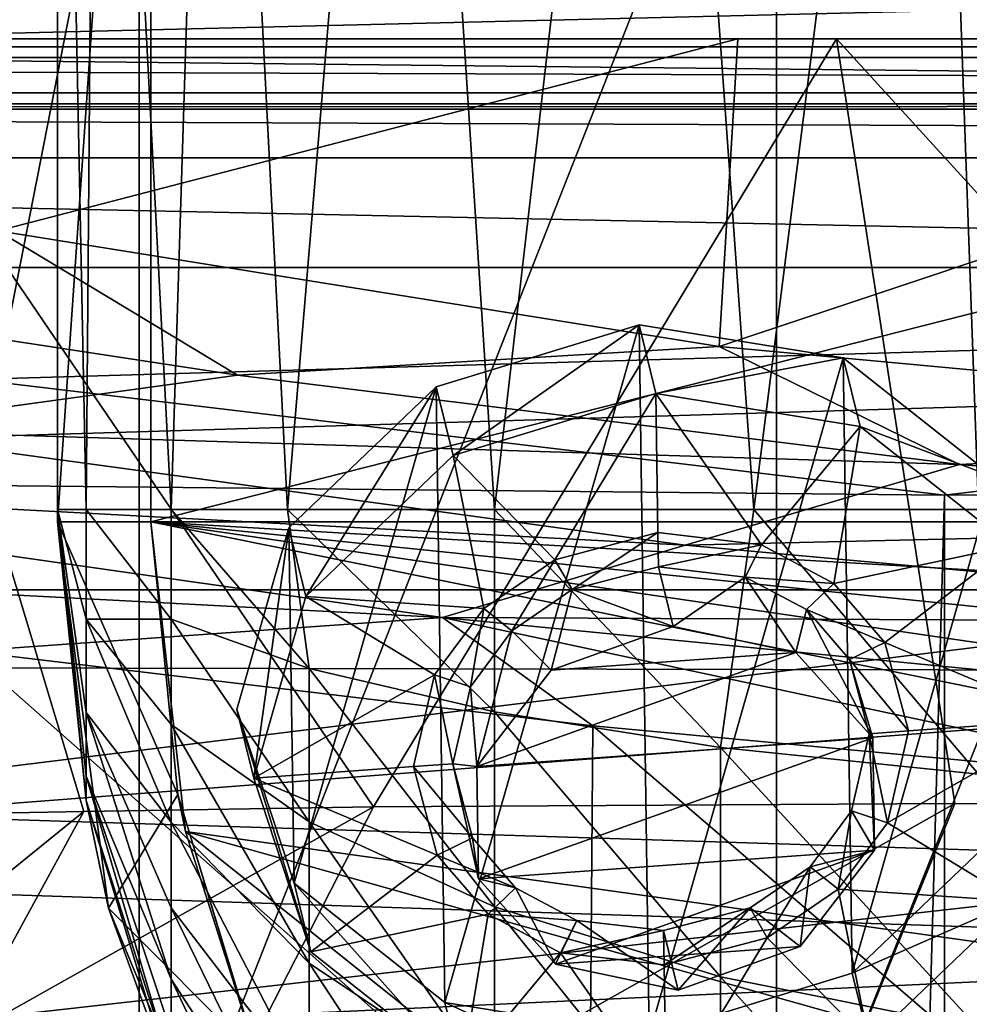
# Model space of a CAD drawing. Header units: metres. Extents: x -1004 to 0, y -708 to 0.
# Tile 81 of 123: x -552 to -501, y -103 to -50. Entities that reach past the tile are written whole.
import ezdxf

# ---------------------------------------------------------------- set-up
doc = ezdxf.new("R2010")
doc.units = ezdxf.units.M

msp = doc.modelspace()

# ---------------------------------------------------------------- linework, layer by layer
at = {"layer": 'top'}
for points in [[(-545.201599, -30.85894, 1929.701294), (-511.027527, -30.280046, 1934.475342), (-545.208801, -117.028526, 1979.450073)], [(-545.208801, -117.028526, 1979.450073), (-511.027527, -30.280046, 1934.475342), (-511.031982, -115.911087, 1983.91394)], [(-511.027527, -30.280046, 1934.475342), (-476.663605, -30.13868, 1937.437134), (-511.031982, -115.911087, 1983.91394)], [(-511.031982, -115.911087, 1983.91394), (-476.663605, -30.13868, 1937.437134), (-476.665222, -115.545601, 1986.746826)], [(-562.167419, -31.322283, 1926.885376), (-545.201599, -30.85894, 1929.701294), (-562.205627, -117.457336, 1976.609497)], [(-562.205627, -117.457336, 1976.609497), (-545.201599, -30.85894, 1929.701294), (-545.208801, -117.028526, 1979.450073)], [(-595.075806, -52.034935, 663.380066), (-303.672577, -44.981171, 663.564758), (-531.481934, -36.547382, 663.785583)], [(-595.075806, -52.034935, 663.380066), (-531.481934, -36.547382, 663.785583), (-563.380371, -44.920795, 664.056458)], [(-943.0271, -41.297203, 2063.059814), (-943.0271, -51.297203, 2063.059814), (-61.027081, -41.297325, 2063.059814)], [(-943.0271, -41.297203, 163.059692), (-61.027081, -41.297325, 163.059692), (-943.0271, -51.297203, 163.059692)], [(-61.027081, -41.297325, 2063.059814), (-943.0271, -51.297203, 2063.059814), (-61.026958, -51.297203, 2063.059814)], [(-61.027081, -41.297325, 163.059692), (-61.026958, -51.297203, 163.059692), (-943.0271, -51.297203, 163.059692)], [(-269.478577, -55.455761, 663.290466), (-303.672577, -44.981171, 663.564758), (-595.075806, -52.034935, 663.380066)], [(-61.026958, -51.297203, 163.059692), (-726.290894, -51.297203, 197.247162), (-943.0271, -51.297203, 163.059692)], [(-769.87146, -51.297203, 2037.609009), (-507.81012, -51.297203, 2032.241211), (-943.0271, -51.297203, 2063.059814)], [(-507.81012, -51.297203, 2032.241211), (-454.791016, -51.297203, 2034.755859), (-943.0271, -51.297203, 2063.059814)], [(-943.0271, -51.297203, 2063.059814), (-454.791016, -51.297203, 2034.755859), (-61.026958, -51.297203, 2063.059814)], [(-560.64801, -51.297203, 2027.190918), (-507.81012, -51.297203, 2032.241211), (-769.87146, -51.297203, 2037.609009)], [(-685.753662, -51.297203, 203.297897), (-726.290894, -51.297203, 197.247162), (-61.026958, -51.297203, 163.059692)], [(-645.897888, -51.297203, 212.02446), (-685.753662, -51.297203, 203.297897), (-61.026958, -51.297203, 163.059692)], [(-606.984619, -51.297203, 223.321609), (-645.897888, -51.297203, 212.02446), (-61.026958, -51.297203, 163.059692)], [(-61.026958, -51.297203, 163.059692), (-560.671692, -51.297203, 236.582306), (-606.984619, -51.297203, 223.321609)], [(-560.671692, -51.297203, 236.582306), (-513.096741, -51.297203, 246.445267), (-552.774841, -61.588779, 242.323547)], [(-513.096741, -51.297203, 246.445267), (-560.671692, -51.297203, 236.582306), (-61.026958, -51.297203, 163.059692)], [(-560.64801, -51.297203, 2027.190918), (-555.942871, -92.879539, 2020.363281), (-548.179688, -92.723824, 2021.265503)], [(-548.179688, -92.723824, 2021.265503), (-532.632446, -92.484711, 2022.891968), (-560.64801, -51.297203, 2027.190918)], [(-532.632446, -92.484711, 2022.891968), (-507.81012, -51.297203, 2032.241211), (-560.64801, -51.297203, 2027.190918)], [(-552.774841, -61.588779, 242.323547), (-513.096741, -51.297203, 246.445267), (-514.102356, -67.787659, 252.362473)], [(-532.632446, -92.484711, 2022.891968), (-501.469574, -92.297127, 2025.43103), (-507.81012, -51.297203, 2032.241211)], [(-513.096741, -51.297203, 246.445267), (-464.643982, -51.297203, 252.752304), (-514.102356, -67.787659, 252.362473)], [(-514.102356, -67.787659, 252.362473), (-464.643982, -51.297203, 252.752304), (-465.376953, -72.324074, 260.370239)], [(-464.643982, -51.297203, 252.752304), (-513.096741, -51.297203, 246.445267), (-61.026958, -51.297203, 163.059692)], [(-501.469574, -92.297127, 2025.43103), (-470.243683, -92.499443, 2027.015503), (-507.81012, -51.297203, 2032.241211)], [(-507.81012, -51.297203, 2032.241211), (-470.243683, -92.499443, 2027.015503), (-454.791016, -51.297203, 2034.755859)], [(-595.102356, -95.601303, 662.239807), (-269.478577, -55.455761, 663.290466), (-595.075806, -52.034935, 663.380066)], [(-235.830612, -67.975395, 662.96106), (-269.478577, -55.455761, 663.290466), (-595.102356, -95.601303, 662.239807)], [(-581.824768, -62.947922, 337.553131), (-552.774841, -61.588779, 242.323547), (-539.927673, -69.327805, 327.995972)], [(-539.927673, -69.327805, 327.995972), (-552.774841, -61.588779, 242.323547), (-514.102356, -67.787659, 252.362473)], [(-561.245667, -72.258545, 427.685455), (-581.824768, -62.947922, 337.553131), (-539.927673, -69.327805, 327.995972)], [(-561.725708, -104.741089, 662.000549), (-235.830612, -67.975395, 662.96106), (-595.102356, -95.601303, 662.239807)], [(-192.610825, -87.446632, 662.452759), (-235.830612, -67.975395, 662.96106), (-561.725708, -104.741089, 662.000549)], [(-539.927673, -69.327805, 327.995972), (-514.102356, -67.787659, 252.362473), (-501.212494, -74.132027, 330.291626)], [(-514.102356, -67.787659, 252.362473), (-465.376953, -72.324074, 260.370239), (-501.212494, -74.132027, 330.291626)], [(-539.927673, -69.327805, 327.995972), (-501.212494, -74.132027, 330.291626), (-561.245667, -72.258545, 427.685455)], [(-515.926331, -78.445, 429.213135), (-580.162659, -75.021164, 527.793945), (-561.245667, -72.258545, 427.685455)], [(-501.212494, -74.132027, 330.291626), (-515.926331, -78.445, 429.213135), (-561.245667, -72.258545, 427.685455)], [(-501.212494, -74.132027, 330.291626), (-465.376953, -72.324074, 260.370239), (-462.326111, -77.196289, 332.628021)], [(-515.926331, -78.445, 429.213135), (-501.212494, -74.132027, 330.291626), (-462.326111, -77.196289, 332.628021)], [(-528.940674, -82.334114, 528.560242), (-587.777405, -79.233582, 627.842957), (-580.162659, -75.021164, 527.793945)], [(-528.940674, -82.334114, 528.560242), (-580.162659, -75.021164, 527.793945), (-515.926331, -78.445, 429.213135)], [(-470.379761, -82.596298, 430.770264), (-515.926331, -78.445, 429.213135), (-462.326111, -77.196289, 332.628021)], [(-470.379761, -82.596298, 430.770264), (-528.940674, -82.334114, 528.560242), (-515.926331, -78.445, 429.213135)], [(-528.940674, -82.334114, 528.560242), (-554.413086, -84.128242, 627.97113), (-587.777405, -79.233582, 627.842957)], [(-520.877441, -88.142326, 628.076233), (-554.413086, -84.128242, 627.97113), (-528.940674, -82.334114, 528.560242)], [(-477.446655, -87.347427, 529.341614), (-528.940674, -82.334114, 528.560242), (-470.379761, -82.596298, 430.770264)], [(-487.105103, -91.275429, 628.158264), (-528.940674, -82.334114, 528.560242), (-477.446655, -87.347427, 529.341614)], [(-487.105103, -91.275429, 628.158264), (-520.877441, -88.142326, 628.076233), (-528.940674, -82.334114, 528.560242)], [(-521.065369, -113.585228, 628.742493), (-554.413086, -84.128242, 627.97113), (-520.877441, -88.142326, 628.076233)], [(-521.065369, -113.585228, 628.742493), (-554.388855, -106.520294, 628.557434), (-554.413086, -84.128242, 627.97113)], [(-248.615372, -112.011162, 661.810242), (-192.610825, -87.446632, 662.452759), (-561.725708, -104.741089, 662.000549)], [(-484.336884, -119.484512, 628.896973), (-521.065369, -113.585228, 628.742493), (-520.877441, -88.142326, 628.076233)], [(-484.336884, -119.484512, 628.896973), (-520.877441, -88.142326, 628.076233), (-487.105103, -91.275429, 628.158264)], [(-545.208801, -117.028526, 1979.450073), (-501.469574, -92.297127, 2025.43103), (-532.632446, -92.484711, 2022.891968)], [(-545.208801, -117.028526, 1979.450073), (-511.031982, -115.911087, 1983.91394), (-501.469574, -92.297127, 2025.43103)], [(-511.031982, -115.911087, 1983.91394), (-470.243683, -92.499443, 2027.015503), (-501.469574, -92.297127, 2025.43103)], [(-548.179688, -92.723824, 2021.265503), (-562.955627, -104.715088, 1997.681763), (-554.860596, -104.967049, 1998.911743)], [(-548.179688, -92.723824, 2021.265503), (-555.942871, -92.879539, 2020.363281), (-562.955627, -104.715088, 1997.681763)], [(-554.860596, -104.967049, 1998.911743), (-545.208801, -117.028526, 1979.450073), (-532.632446, -92.484711, 2022.891968)], [(-532.632446, -92.484711, 2022.891968), (-548.179688, -92.723824, 2021.265503), (-554.860596, -104.967049, 1998.911743)], [(-511.031982, -115.911087, 1983.91394), (-476.665222, -115.545601, 1986.746826), (-470.243683, -92.499443, 2027.015503)]]:
    msp.add_3dface(points, dxfattribs=at)
at = {"layer": 'top0123410'}
for points in [[(-991.024658, -13.027127, 2065.279785), (-952.32666, -51.725147, 2065.279785), (-13.024684, -13.027127, 2065.279785)], [(-952.32666, -51.725147, 2065.279785), (-51.722702, -51.725147, 2065.279785), (-13.024684, -13.027127, 2065.279785)], [(-988.024658, -16.027126, 2063.023682), (-16.024683, -16.027126, 2063.023682), (-949.855835, -54.196003, 2063.023682)], [(-949.855835, -54.196003, 2063.023682), (-16.024683, -16.027126, 2063.023682), (-54.193558, -54.196003, 2063.023682)], [(-51.722702, -51.725147, 2065.279785), (-952.32666, -51.725147, 2065.279785), (-54.78347, -54.785912, 2076.154297)], [(-952.32666, -51.725147, 2065.279785), (-949.265869, -54.785912, 2076.154297), (-54.78347, -54.785912, 2076.154297)], [(-946.368103, -57.683689, 2075.415039), (-949.855835, -54.196003, 2063.023682), (-57.681248, -57.683689, 2075.415039)], [(-949.855835, -54.196003, 2063.023682), (-54.193558, -54.196003, 2063.023682), (-57.681248, -57.683689, 2075.415039)], [(-54.78347, -54.785912, 2076.154297), (-949.265869, -54.785912, 2076.154297), (-948.983276, -55.06852, 2077.158447)], [(-948.983276, -55.06852, 2077.158447), (-55.070724, -55.06852, 2077.158447), (-54.78347, -54.785912, 2076.154297)], [(-948.983276, -55.06852, 2077.158447), (-942.551392, -80.844574, 2094.340576), (-55.070724, -55.06852, 2077.158447)], [(-942.551392, -80.844574, 2094.340576), (-61.497997, -80.844612, 2094.340576), (-55.070724, -55.06852, 2077.158447)], [(-946.368103, -57.683689, 2075.415039), (-57.681248, -57.683689, 2075.415039), (-939.832214, -84.262329, 2093.132324)], [(-57.681248, -57.683689, 2075.415039), (-64.764374, -86.017784, 2094.30249), (-939.832214, -84.262329, 2093.132324)], [(-61.497997, -80.844612, 2094.340576), (-942.551392, -80.844574, 2094.340576), (-71.917648, -108.310623, 2112.649414)], [(-942.551392, -80.844574, 2094.340576), (-932.131714, -108.310646, 2112.649414), (-71.917648, -108.310623, 2112.649414)], [(-929.595459, -111.251724, 2111.123535), (-939.832214, -84.262329, 2093.132324), (-75.315742, -113.109207, 2112.361572)], [(-939.832214, -84.262329, 2093.132324), (-64.764374, -86.017784, 2094.30249), (-75.315742, -113.109207, 2112.361572)]]:
    msp.add_3dface(points, dxfattribs=at)
at = {"layer": 'top0123416'}
for points in [[(-549.576111, 0.172879, 2149.899902), (-544.576111, -4.827121, 2149.899902), (-549.576111, -77.195366, 2149.899902)], [(-549.576111, 0.172879, 2149.899902), (-549.576111, -77.195366, 2149.899902), (-549.576111, -0.481769, 2174.899902)], [(-549.576111, -77.195366, 2149.899902), (-549.576111, -76.540718, 2174.899902), (-549.576111, -0.481769, 2174.899902)], [(-547.436035, -0.963072, 2193.280273), (-549.576111, -0.481769, 2174.899902), (-548.039368, -76.540718, 2190.504883)], [(-548.039368, -76.540718, 2190.504883), (-549.576111, -0.481769, 2174.899902), (-549.576111, -76.540718, 2174.899902)], [(-543.48645, -76.540718, 2205.514648), (-547.436035, -0.963072, 2193.280273), (-548.039368, -76.540718, 2190.504883)], [(-541.130249, -1.418625, 2210.677002), (-547.436035, -0.963072, 2193.280273), (-543.48645, -76.540718, 2205.514648)], [(-537.253662, -76.540718, 2217.558594), (-541.130249, -1.418625, 2210.677002), (-543.48645, -76.540718, 2205.514648)], [(-530.996216, -1.824054, 2226.159912), (-541.130249, -1.418625, 2210.677002), (-537.253662, -76.540718, 2217.558594)], [(-526.144653, -76.540718, 2231.468506), (-530.996216, -1.824054, 2226.159912), (-537.253662, -76.540718, 2217.558594)], [(-517.576111, -2.157668, 2238.899902), (-530.996216, -1.824054, 2226.159912), (-526.144653, -76.540718, 2231.468506)], [(-512.234619, -76.540718, 2242.577637), (-517.576111, -2.157668, 2238.899902), (-526.144653, -76.540718, 2231.468506)], [(-502.853088, -2.386809, 2247.650635), (-517.576111, -2.157668, 2238.899902), (-512.234619, -76.540718, 2242.577637)], [(-500.190765, -76.540718, 2248.810303), (-502.853088, -2.386809, 2247.650635), (-512.234619, -76.540718, 2242.577637)], [(-502.853088, -2.386809, 2247.650635), (-500.190765, -76.540718, 2248.810303), (-487.634338, -36.665859, 2252.835205)], [(-544.576111, -4.827121, 2149.899902), (-544.576111, -77.195366, 2149.899902), (-549.576111, -77.195366, 2149.899902)], [(-544.576111, -77.195366, 2174.899902), (-544.576111, -77.195366, 2149.899902), (-544.576111, -4.827121, 2174.899902)], [(-544.576111, -77.195366, 2149.899902), (-544.576111, -4.827121, 2149.899902), (-544.576111, -4.827121, 2174.899902)], [(-544.576111, -4.827121, 2174.899902), (-259.576111, -4.827121, 2174.899902), (-544.576111, -77.195366, 2174.899902)], [(-259.576111, -4.827121, 2174.899902), (-259.576111, -77.195366, 2174.899902), (-544.576111, -77.195366, 2174.899902)], [(-549.576111, -76.540718, 2174.899902), (-549.576111, -77.195366, 2149.899902), (-548.03894, -92.142601, 2175.308594)], [(-548.03894, -82.41864, 2189.358154), (-549.576111, -76.540718, 2174.899902), (-548.03894, -87.43129, 2186.07959)], [(-548.03894, -92.142601, 2175.308594), (-548.03894, -90.839958, 2181.154297), (-549.576111, -76.540718, 2174.899902)], [(-549.576111, -76.540718, 2174.899902), (-548.03894, -82.41864, 2189.358154), (-548.039368, -76.540718, 2190.504883)], [(-548.03894, -87.43129, 2186.07959), (-549.576111, -76.540718, 2174.899902), (-548.03894, -90.839958, 2181.154297)], [(-543.48645, -76.540718, 2205.514648), (-548.039368, -76.540718, 2190.504883), (-543.48645, -82.414421, 2204.946045)], [(-548.039368, -76.540718, 2190.504883), (-548.03894, -82.41864, 2189.358154), (-543.48645, -82.414421, 2204.946045)], [(-537.253662, -76.540718, 2217.558594), (-543.48645, -76.540718, 2205.514648), (-536.093689, -85.068008, 2218.52002)], [(-543.48645, -76.540718, 2205.514648), (-543.48645, -82.414421, 2204.946045), (-536.093689, -85.068008, 2218.52002)], [(-526.144653, -76.540718, 2231.468506), (-537.253662, -76.540718, 2217.558594), (-526.144653, -87.393906, 2230.417725)], [(-537.253662, -76.540718, 2217.558594), (-536.093689, -85.068008, 2218.52002), (-526.144653, -87.393906, 2230.417725)], [(-512.234619, -76.540718, 2242.577637), (-526.144653, -76.540718, 2231.468506), (-514.021729, -89.302711, 2240.181885)], [(-526.144653, -76.540718, 2231.468506), (-526.144653, -87.393906, 2230.417725), (-514.021729, -89.302711, 2240.181885)], [(-512.234619, -76.540718, 2242.577637), (-514.021729, -89.302711, 2240.181885), (-500.190765, -90.721085, 2247.437256)], [(-500.190765, -76.540718, 2248.810303), (-512.234619, -76.540718, 2242.577637), (-500.190765, -90.721085, 2247.437256)], [(-549.576111, -77.195366, 2149.899902), (-544.576111, -77.195366, 2149.899902), (-543.135681, -91.827484, 2149.899902)], [(-549.576111, -77.195366, 2149.899902), (-543.135681, -91.827484, 2149.899902), (-546.850159, -97.90799, 2149.899902)], [(-549.576111, -77.195366, 2149.899902), (-546.850159, -97.90799, 2149.899902), (-548.03894, -92.142601, 2175.308594)], [(-544.576111, -77.195366, 2174.899902), (-542.716431, -93.799294, 2174.899902), (-544.576111, -77.195366, 2149.899902)], [(-542.716431, -93.799294, 2174.899902), (-543.135681, -91.827484, 2149.899902), (-544.576111, -77.195366, 2149.899902)], [(-544.576111, -77.195366, 2174.899902), (-259.576111, -77.195366, 2174.899902), (-261.43576, -93.799294, 2174.899902)], [(-261.43576, -93.799294, 2174.899902), (-265.285065, -105.90728, 2174.899902), (-544.576111, -77.195366, 2174.899902)], [(-265.285065, -105.90728, 2174.899902), (-271.122223, -117.190948, 2174.899902), (-544.576111, -77.195366, 2174.899902)], [(-544.576111, -77.195366, 2174.899902), (-271.122223, -117.190948, 2174.899902), (-281.541168, -130.245468, 2174.899902)], [(-281.541168, -130.245468, 2174.899902), (-542.716431, -93.799294, 2174.899902), (-544.576111, -77.195366, 2174.899902)], [(-543.48645, -82.414421, 2204.946045), (-548.03894, -82.41864, 2189.358154), (-543.48645, -88.070679, 2203.260498)], [(-543.48645, -88.070679, 2203.260498), (-548.03894, -82.41864, 2189.358154), (-543.48645, -93.298424, 2200.520996)], [(-543.48645, -93.298424, 2200.520996), (-548.03894, -82.41864, 2189.358154), (-548.03894, -87.43129, 2186.07959)], [(-536.093689, -85.068008, 2218.52002), (-543.48645, -82.414421, 2204.946045), (-536.093689, -93.279625, 2216.072998)], [(-543.48645, -82.414421, 2204.946045), (-543.48645, -88.070679, 2203.260498), (-536.093689, -93.279625, 2216.072998)], [(-526.144653, -87.393906, 2230.417725), (-536.093689, -85.068008, 2218.52002), (-526.144653, -97.845306, 2227.303467)], [(-536.093689, -85.068008, 2218.52002), (-536.093689, -93.279625, 2216.072998), (-526.144653, -97.845306, 2227.303467)], [(-543.48645, -97.903351, 2196.829346), (-548.03894, -87.43129, 2186.07959), (-543.48645, -101.714317, 2192.322754)], [(-548.03894, -87.43129, 2186.07959), (-548.03894, -90.839958, 2181.154297), (-543.48645, -101.714317, 2192.322754)], [(-543.48645, -97.903351, 2196.829346), (-543.48645, -93.298424, 2200.520996), (-548.03894, -87.43129, 2186.07959)], [(-514.021729, -89.302711, 2240.181885), (-526.144653, -87.393906, 2230.417725), (-514.021729, -101.592262, 2236.519775)], [(-526.144653, -87.393906, 2230.417725), (-526.144653, -97.845306, 2227.303467), (-514.021729, -101.592262, 2236.519775)], [(-536.093689, -93.279625, 2216.072998), (-543.48645, -88.070679, 2203.260498), (-536.093689, -100.869133, 2212.095947)], [(-536.093689, -100.869133, 2212.095947), (-543.48645, -88.070679, 2203.260498), (-543.48645, -93.298424, 2200.520996)], [(-500.190765, -90.721085, 2247.437256), (-514.021729, -89.302711, 2240.181885), (-500.190765, -104.376503, 2243.368408)], [(-514.021729, -89.302711, 2240.181885), (-514.021729, -101.592262, 2236.519775), (-500.190765, -104.376503, 2243.368408)], [(-543.48645, -106.4226, 2181.558105), (-548.03894, -90.839958, 2181.154297), (-548.03894, -92.142601, 2175.308594)], [(-543.48645, -101.714317, 2192.322754), (-548.03894, -90.839958, 2181.154297), (-543.48645, -104.589691, 2187.168457)], [(-548.03894, -90.839958, 2181.154297), (-543.48645, -106.4226, 2181.558105), (-543.48645, -104.589691, 2187.168457)], [(-543.135681, -91.827484, 2149.899902), (-538.86853, -105.903931, 2149.899902), (-546.850159, -97.90799, 2149.899902)], [(-542.716431, -93.799294, 2174.899902), (-538.867126, -105.90728, 2174.899902), (-543.135681, -91.827484, 2149.899902)], [(-538.867126, -105.90728, 2174.899902), (-538.86853, -105.903931, 2149.899902), (-543.135681, -91.827484, 2149.899902)], [(-548.03894, -92.142601, 2175.308594), (-546.850159, -97.90799, 2149.899902), (-543.48645, -107.144905, 2175.701416)], [(-543.48645, -107.144905, 2175.701416), (-543.48645, -106.4226, 2181.558105), (-548.03894, -92.142601, 2175.308594)], [(-536.093689, -100.869133, 2212.095947), (-543.48645, -93.298424, 2200.520996), (-536.093689, -107.554451, 2206.736572)], [(-543.48645, -93.298424, 2200.520996), (-543.48645, -97.903351, 2196.829346), (-536.093689, -107.554451, 2206.736572)], [(-526.144653, -97.845306, 2227.303467), (-536.093689, -93.279625, 2216.072998), (-526.144653, -107.504913, 2222.241455)], [(-526.144653, -107.504913, 2222.241455), (-536.093689, -93.279625, 2216.072998), (-536.093689, -100.869133, 2212.095947)], [(-334.576111, -152.222794, 2174.899902), (-542.716431, -93.799294, 2174.899902), (-281.541168, -130.245468, 2174.899902)], [(-334.576111, -152.222794, 2174.899902), (-469.576111, -152.222794, 2174.899902), (-542.716431, -93.799294, 2174.899902)], [(-469.576111, -152.222794, 2174.899902), (-538.867126, -105.90728, 2174.899902), (-542.716431, -93.799294, 2174.899902)], [(-546.850159, -97.90799, 2149.899902), (-538.86853, -105.903931, 2149.899902), (-538.858154, -117.209084, 2149.899902)], [(-546.850159, -97.90799, 2149.899902), (-538.858154, -117.209084, 2149.899902), (-543.48645, -107.144905, 2175.701416)], [(-536.093689, -107.554451, 2206.736572), (-543.48645, -97.903351, 2196.829346), (-536.093689, -113.08712, 2200.193848)], [(-543.48645, -97.903351, 2196.829346), (-543.48645, -101.714317, 2192.322754), (-536.093689, -113.08712, 2200.193848)], [(-514.021729, -101.592262, 2236.519775), (-526.144653, -97.845306, 2227.303467), (-514.021729, -112.95076, 2230.567627)], [(-514.021729, -112.95076, 2230.567627), (-526.144653, -97.845306, 2227.303467), (-526.144653, -107.504913, 2222.241455)], [(-526.144653, -107.504913, 2222.241455), (-536.093689, -100.869133, 2212.095947), (-526.144653, -116.01371, 2215.420166)], [(-536.093689, -100.869133, 2212.095947), (-536.093689, -107.554451, 2206.736572), (-526.144653, -116.01371, 2215.420166)], [(-536.093689, -113.08712, 2200.193848), (-543.48645, -101.714317, 2192.322754), (-536.093689, -117.261513, 2192.710938)], [(-543.48645, -101.714317, 2192.322754), (-543.48645, -104.589691, 2187.168457), (-536.093689, -117.261513, 2192.710938)], [(-500.190765, -104.376503, 2243.368408), (-514.021729, -101.592262, 2236.519775), (-500.190765, -116.997391, 2236.754639)], [(-500.190765, -116.997391, 2236.754639), (-514.021729, -101.592262, 2236.519775), (-514.021729, -112.95076, 2230.567627)]]:
    msp.add_3dface(points, dxfattribs=at)
at = {"layer": 'top0123428'}
for points in [[(-529.279358, -69.967613, 1951.254517), (-518.398376, -66.62886, 1950.873413), (-528.374451, -73.648277, 1944.846558)], [(-518.398376, -66.62886, 1950.873413), (-529.279358, -69.967613, 1951.254517), (-528.805481, -102.978516, 1970.282349)], [(-517.851257, -104.746567, 1972.844727), (-518.398376, -66.62886, 1950.873413), (-528.805481, -102.978516, 1970.282349)], [(-518.398376, -66.62886, 1950.873413), (-517.49353, -70.309525, 1944.465332), (-528.374451, -73.648277, 1944.846558)], [(-517.49353, -70.309525, 1944.465332), (-518.398376, -66.62886, 1950.873413), (-507.444153, -68.396919, 1953.435791)], [(-507.444153, -68.396919, 1953.435791), (-518.398376, -66.62886, 1950.873413), (-517.851257, -104.746567, 1972.844727)], [(-506.970306, -101.407822, 1972.463501), (-507.444153, -68.396919, 1953.435791), (-517.851257, -104.746567, 1972.844727)], [(-506.539246, -72.077583, 1947.02771), (-517.49353, -70.309525, 1944.465332), (-507.444153, -68.396919, 1953.435791)], [(-506.539246, -72.077583, 1947.02771), (-507.444153, -68.396919, 1953.435791), (-499.351776, -74.798027, 1958.255127)], [(-499.351776, -74.798027, 1958.255127), (-507.444153, -68.396919, 1953.435791), (-506.970306, -101.407822, 1972.463501)], [(-537.171448, -77.518555, 1954.477173), (-529.279358, -69.967613, 1951.254517), (-536.266541, -81.199219, 1948.069214)], [(-529.279358, -69.967613, 1951.254517), (-537.171448, -77.518555, 1954.477173), (-536.897827, -96.577408, 1965.462891)], [(-528.805481, -102.978516, 1970.282349), (-529.279358, -69.967613, 1951.254517), (-536.897827, -96.577408, 1965.462891)], [(-529.279358, -69.967613, 1951.254517), (-528.374451, -73.648277, 1944.846558), (-536.266541, -81.199219, 1948.069214)], [(-528.374451, -73.648277, 1944.846558), (-517.49353, -70.309525, 1944.465332), (-522.907104, -79.231018, 1948.825195)], [(-517.49353, -70.309525, 1944.465332), (-517.386292, -77.777542, 1948.769897), (-522.907104, -79.231018, 1948.825195)], [(-517.386292, -77.777542, 1948.769897), (-517.49353, -70.309525, 1944.465332), (-511.835205, -78.434563, 1949.931152)], [(-517.49353, -70.309525, 1944.465332), (-506.539246, -72.077583, 1947.02771), (-511.835205, -78.434563, 1949.931152)], [(-511.835205, -78.434563, 1949.931152), (-506.539246, -72.077583, 1947.02771), (-507.947693, -80.496964, 1951.664795)], [(-506.539246, -72.077583, 1947.02771), (-498.446899, -78.478691, 1951.847168), (-507.947693, -80.496964, 1951.664795)], [(-498.446899, -78.478691, 1951.847168), (-506.539246, -72.077583, 1947.02771), (-499.351776, -74.798027, 1958.255127)], [(-536.266541, -81.199219, 1948.069214), (-528.374451, -73.648277, 1944.846558), (-526.727478, -81.847878, 1949.788818)], [(-528.374451, -73.648277, 1944.846558), (-522.907104, -79.231018, 1948.825195), (-526.727478, -81.847878, 1949.788818)], [(-499.078186, -93.85688, 1969.240845), (-499.351776, -74.798027, 1958.255127), (-506.970306, -101.407822, 1972.463501)], [(-539.960022, -87.258415, 1959.677856), (-537.171448, -77.518555, 1954.477173), (-539.055115, -90.939079, 1953.269775)], [(-536.897827, -96.577408, 1965.462891), (-537.171448, -77.518555, 1954.477173), (-539.960022, -87.258415, 1959.677856)], [(-537.171448, -77.518555, 1954.477173), (-536.266541, -81.199219, 1948.069214), (-539.055115, -90.939079, 1953.269775)], [(-522.907104, -79.231018, 1948.825195), (-517.386292, -77.777542, 1948.769897), (-521.991394, -80.835243, 1949.875977)], [(-517.386292, -77.777542, 1948.769897), (-517.359863, -79.618515, 1949.831177), (-521.991394, -80.835243, 1949.875977)], [(-517.359863, -79.618515, 1949.831177), (-517.386292, -77.777542, 1948.769897), (-511.835205, -78.434563, 1949.931152)], [(-512.703003, -80.167091, 1950.803833), (-517.359863, -79.618515, 1949.831177), (-511.835205, -78.434563, 1949.931152)], [(-512.703003, -80.167091, 1950.803833), (-511.835205, -78.434563, 1949.931152), (-507.947693, -80.496964, 1951.664795)], [(-507.947693, -80.496964, 1951.664795), (-498.446899, -78.478691, 1951.847168), (-505.218964, -83.668045, 1953.87146)], [(-498.446899, -78.478691, 1951.847168), (-495.384735, -87.797684, 1957.632202), (-505.218964, -83.668045, 1953.87146)], [(-526.727478, -81.847878, 1949.788818), (-522.907104, -79.231018, 1948.825195), (-525.217346, -83.042351, 1950.68811)], [(-522.907104, -79.231018, 1948.825195), (-521.991394, -80.835243, 1949.875977), (-525.217346, -83.042351, 1950.68811)], [(-521.991394, -80.835243, 1949.875977), (-517.359863, -79.618515, 1949.831177), (-516.575134, -82.81044, 1944.273926)], [(-512.703003, -80.167091, 1950.803833), (-516.575134, -82.81044, 1944.273926), (-517.359863, -79.618515, 1949.831177)], [(-509.985809, -84.204109, 1946.005005), (-516.575134, -82.81044, 1944.273926), (-512.703003, -80.167091, 1950.803833)], [(-509.42041, -81.906006, 1952.266113), (-512.703003, -80.167091, 1950.803833), (-507.947693, -80.496964, 1951.664795)], [(-509.42041, -81.906006, 1952.266113), (-509.985809, -84.204109, 1946.005005), (-512.703003, -80.167091, 1950.803833)], [(-509.42041, -81.906006, 1952.266113), (-507.947693, -80.496964, 1951.664795), (-505.218964, -83.668045, 1953.87146)], [(-539.055115, -90.939079, 1953.269775), (-536.266541, -81.199219, 1948.069214), (-529.359619, -85.404587, 1951.459961)], [(-536.266541, -81.199219, 1948.069214), (-526.727478, -81.847878, 1949.788818), (-529.359619, -85.404587, 1951.459961)], [(-525.217346, -83.042351, 1950.68811), (-521.991394, -80.835243, 1949.875977), (-523.110962, -85.148262, 1944.693848)], [(-523.110962, -85.148262, 1944.693848), (-521.991394, -80.835243, 1949.875977), (-516.575134, -82.81044, 1944.273926)], [(-529.359619, -85.404587, 1951.459961), (-526.727478, -81.847878, 1949.788818), (-527.437012, -86.045456, 1952.099609)], [(-526.727478, -81.847878, 1949.788818), (-525.217346, -83.042351, 1950.68811), (-527.437012, -86.045456, 1952.099609)], [(-505.859955, -88.785004, 1949.21875), (-509.985809, -84.204109, 1946.005005), (-509.42041, -81.906006, 1952.266113)], [(-507.119202, -84.583908, 1954.129272), (-509.42041, -81.906006, 1952.266113), (-505.218964, -83.668045, 1953.87146)], [(-507.119202, -84.583908, 1954.129272), (-505.859955, -88.785004, 1949.21875), (-509.42041, -81.906006, 1952.266113)], [(-523.110962, -85.148262, 1944.693848), (-516.575134, -82.81044, 1944.273926), (-509.985809, -84.204109, 1946.005005)], [(-527.096863, -90.312668, 1947.09729), (-527.437012, -86.045456, 1952.099609), (-525.217346, -83.042351, 1950.68811)], [(-527.096863, -90.312668, 1947.09729), (-525.217346, -83.042351, 1950.68811), (-523.110962, -85.148262, 1944.693848)], [(-507.119202, -84.583908, 1954.129272), (-505.218964, -83.668045, 1953.87146), (-503.940613, -88.413147, 1956.777466)], [(-505.218964, -83.668045, 1953.87146), (-495.384735, -87.797684, 1957.632202), (-503.940613, -88.413147, 1956.777466)], [(-527.096863, -90.312668, 1947.09729), (-509.985809, -84.204109, 1946.005005), (-505.859955, -88.785004, 1949.21875)], [(-527.096863, -90.312668, 1947.09729), (-523.110962, -85.148262, 1944.693848), (-509.985809, -84.204109, 1946.005005)], [(-506.049805, -88.56485, 1956.566895), (-507.119202, -84.583908, 1954.129272), (-503.940613, -88.413147, 1956.777466)], [(-505.859955, -88.785004, 1949.21875), (-507.119202, -84.583908, 1954.129272), (-506.049805, -88.56485, 1956.566895)], [(-529.359619, -85.404587, 1951.459961), (-530.499207, -90.323616, 1954.124512), (-539.055115, -90.939079, 1953.269775)], [(-530.499207, -90.323616, 1954.124512), (-529.359619, -85.404587, 1951.459961), (-528.390076, -90.171883, 1954.335205)], [(-529.359619, -85.404587, 1951.459961), (-527.437012, -86.045456, 1952.099609), (-528.390076, -90.171883, 1954.335205)], [(-528.390076, -90.171883, 1954.335205), (-527.437012, -86.045456, 1952.099609), (-527.096863, -90.312668, 1947.09729)], [(-536.897827, -96.577408, 1965.462891), (-539.960022, -87.258415, 1959.677856), (-535.992981, -100.258072, 1959.054932)], [(-539.960022, -87.258415, 1959.677856), (-539.055115, -90.939079, 1953.269775), (-535.992981, -100.258072, 1959.054932)], [(-495.384735, -87.797684, 1957.632202), (-505.080231, -93.332176, 1959.442017), (-503.940613, -88.413147, 1956.777466)], [(-495.384735, -87.797684, 1957.632202), (-498.173309, -97.537544, 1962.832886), (-505.080231, -93.332176, 1959.442017)], [(-507.002838, -92.691277, 1958.802368), (-506.049805, -88.56485, 1956.566895), (-505.080231, -93.332176, 1959.442017)], [(-505.773499, -94.80793, 1952.69043), (-506.049805, -88.56485, 1956.566895), (-507.002838, -92.691277, 1958.802368)], [(-506.049805, -88.56485, 1956.566895), (-503.940613, -88.413147, 1956.777466), (-505.080231, -93.332176, 1959.442017)], [(-505.773499, -94.80793, 1952.69043), (-505.859955, -88.785004, 1949.21875), (-506.049805, -88.56485, 1956.566895)], [(-527.010437, -96.335587, 1950.56897), (-527.096863, -90.312668, 1947.09729), (-505.859955, -88.785004, 1949.21875)], [(-527.010437, -96.335587, 1950.56897), (-505.859955, -88.785004, 1949.21875), (-505.773499, -94.80793, 1952.69043)], [(-530.499207, -90.323616, 1954.124512), (-528.390076, -90.171883, 1954.335205), (-527.320618, -94.152824, 1956.772827)], [(-527.320618, -94.152824, 1956.772827), (-528.390076, -90.171883, 1954.335205), (-527.010437, -96.335587, 1950.56897)], [(-527.010437, -96.335587, 1950.56897), (-528.390076, -90.171883, 1954.335205), (-527.096863, -90.312668, 1947.09729)], [(-530.499207, -90.323616, 1954.124512), (-529.220886, -95.068718, 1957.030518), (-539.055115, -90.939079, 1953.269775)], [(-529.220886, -95.068718, 1957.030518), (-530.499207, -90.323616, 1954.124512), (-527.320618, -94.152824, 1956.772827)], [(-539.055115, -90.939079, 1953.269775), (-529.220886, -95.068718, 1957.030518), (-535.992981, -100.258072, 1959.054932)], [(-509.222504, -95.694382, 1960.213867), (-507.002838, -92.691277, 1958.802368), (-507.712402, -96.888885, 1961.113281)], [(-509.222504, -95.694382, 1960.213867), (-505.773499, -94.80793, 1952.69043), (-507.002838, -92.691277, 1958.802368)], [(-507.002838, -92.691277, 1958.802368), (-505.080231, -93.332176, 1959.442017), (-507.712402, -96.888885, 1961.113281)], [(-498.173309, -97.537544, 1962.832886), (-507.712402, -96.888885, 1961.113281), (-505.080231, -93.332176, 1959.442017)], [(-498.173309, -97.537544, 1962.832886), (-499.078186, -93.85688, 1969.240845), (-506.970306, -101.407822, 1972.463501)], [(-529.220886, -95.068718, 1957.030518), (-527.320618, -94.152824, 1956.772827), (-525.019409, -96.830727, 1958.635864)], [(-525.019409, -96.830727, 1958.635864), (-527.320618, -94.152824, 1956.772827), (-527.010437, -96.335587, 1950.56897)], [(-522.884583, -100.916481, 1953.782837), (-527.010437, -96.335587, 1950.56897), (-505.773499, -94.80793, 1952.69043)], [(-522.884583, -100.916481, 1953.782837), (-505.773499, -94.80793, 1952.69043), (-509.75946, -99.972336, 1955.093872)], [(-509.75946, -99.972336, 1955.093872), (-505.773499, -94.80793, 1952.69043), (-509.222504, -95.694382, 1960.213867)], [(-529.220886, -95.068718, 1957.030518), (-526.492126, -98.239799, 1959.237183), (-535.992981, -100.258072, 1959.054932)], [(-526.492126, -98.239799, 1959.237183), (-529.220886, -95.068718, 1957.030518), (-525.019409, -96.830727, 1958.635864)], [(-512.448425, -97.901497, 1961.026123), (-509.222504, -95.694382, 1960.213867), (-511.532715, -99.505745, 1962.076782)], [(-512.448425, -97.901497, 1961.026123), (-509.75946, -99.972336, 1955.093872), (-509.222504, -95.694382, 1960.213867)], [(-509.222504, -95.694382, 1960.213867), (-507.712402, -96.888885, 1961.113281), (-511.532715, -99.505745, 1962.076782)], [(-528.805481, -102.978516, 1970.282349), (-536.897827, -96.577408, 1965.462891), (-527.900574, -106.65918, 1963.874268)], [(-536.897827, -96.577408, 1965.462891), (-535.992981, -100.258072, 1959.054932), (-527.900574, -106.65918, 1963.874268)], [(-525.019409, -96.830727, 1958.635864), (-527.010437, -96.335587, 1950.56897), (-522.884583, -100.916481, 1953.782837)], [(-526.492126, -98.239799, 1959.237183), (-525.019409, -96.830727, 1958.635864), (-521.736816, -98.569649, 1960.098267)], [(-521.736816, -98.569649, 1960.098267), (-525.019409, -96.830727, 1958.635864), (-522.884583, -100.916481, 1953.782837)], [(-506.065399, -105.088486, 1966.055542), (-511.532715, -99.505745, 1962.076782), (-507.712402, -96.888885, 1961.113281)], [(-498.173309, -97.537544, 1962.832886), (-506.065399, -105.088486, 1966.055542), (-507.712402, -96.888885, 1961.113281)], [(-506.065399, -105.088486, 1966.055542), (-498.173309, -97.537544, 1962.832886), (-506.970306, -101.407822, 1972.463501)], [(-517.079956, -99.118225, 1961.070923), (-512.448425, -97.901497, 1961.026123), (-517.053528, -100.959221, 1962.13208)], [(-517.079956, -99.118225, 1961.070923), (-516.295288, -102.305595, 1955.511108), (-512.448425, -97.901497, 1961.026123)], [(-512.448425, -97.901497, 1961.026123), (-511.532715, -99.505745, 1962.076782), (-517.053528, -100.959221, 1962.13208)], [(-516.295288, -102.305595, 1955.511108), (-509.75946, -99.972336, 1955.093872), (-512.448425, -97.901497, 1961.026123)], [(-535.992981, -100.258072, 1959.054932), (-526.492126, -98.239799, 1959.237183), (-527.900574, -106.65918, 1963.874268)], [(-526.492126, -98.239799, 1959.237183), (-522.604675, -100.3022, 1960.970825), (-527.900574, -106.65918, 1963.874268)], [(-522.604675, -100.3022, 1960.970825), (-526.492126, -98.239799, 1959.237183), (-521.736816, -98.569649, 1960.098267)], [(-521.736816, -98.569649, 1960.098267), (-522.884583, -100.916481, 1953.782837), (-516.295288, -102.305595, 1955.511108)], [(-522.604675, -100.3022, 1960.970825), (-521.736816, -98.569649, 1960.098267), (-517.079956, -99.118225, 1961.070923)], [(-517.079956, -99.118225, 1961.070923), (-521.736816, -98.569649, 1960.098267), (-516.295288, -102.305595, 1955.511108)], [(-517.053528, -100.959221, 1962.13208), (-522.604675, -100.3022, 1960.970825), (-517.079956, -99.118225, 1961.070923)], [(-516.94635, -108.427238, 1966.436646), (-517.053528, -100.959221, 1962.13208), (-511.532715, -99.505745, 1962.076782)], [(-506.065399, -105.088486, 1966.055542), (-516.94635, -108.427238, 1966.436646), (-511.532715, -99.505745, 1962.076782)], [(-527.900574, -106.65918, 1963.874268), (-522.604675, -100.3022, 1960.970825), (-516.94635, -108.427238, 1966.436646)], [(-516.295288, -102.305595, 1955.511108), (-522.884583, -100.916481, 1953.782837), (-509.75946, -99.972336, 1955.093872)], [(-522.604675, -100.3022, 1960.970825), (-517.053528, -100.959221, 1962.13208), (-516.94635, -108.427238, 1966.436646)], [(-506.065399, -105.088486, 1966.055542), (-506.970306, -101.407822, 1972.463501), (-517.851257, -104.746567, 1972.844727)], [(-517.851257, -104.746567, 1972.844727), (-528.805481, -102.978516, 1970.282349), (-516.94635, -108.427238, 1966.436646)], [(-528.805481, -102.978516, 1970.282349), (-527.900574, -106.65918, 1963.874268), (-516.94635, -108.427238, 1966.436646)]]:
    msp.add_3dface(points, dxfattribs=at)
at = {"layer": 'top0123459'}
for points in [[(-10, -10, 90), (-787.024658, -653.266907, 90), (-994.049377, -10, 90)], [(-217.024689, -653.266907, 90), (-787.024658, -653.266907, 90), (-10, -10, 90)], [(-980.601746, -15.487401, 163.059708), (-936.825439, -52.298347, 163.059708), (-23.447599, -15.487401, 163.059708)], [(-936.825439, -52.298347, 163.059708), (-67.223724, -52.298347, 163.059708), (-23.447599, -15.487401, 163.059708)], [(-604.328857, -63.554558, 140.04599), (-399.720367, -63.554554, 140.046005), (-936.825439, -52.298347, 163.059708)], [(-936.825439, -52.298347, 163.059708), (-399.720367, -63.554554, 140.046005), (-67.223724, -52.298347, 163.059708)], [(-604.328857, -63.554558, 140.04599), (-502.024689, -75.769028, 117.015564), (-399.720367, -63.554554, 140.046005)], [(-597.932983, -74.810768, 117.032295), (-502.024689, -75.769028, 117.015564), (-604.328857, -63.554558, 140.04599)], [(-502.024689, -75.769028, 117.015564), (-406.116364, -74.810768, 117.032295), (-399.720367, -63.554554, 140.046005)], [(-597.932983, -74.810768, 117.032295), (-944.863037, -280.118225, 113.448639), (-514.138, -508.234344, 109.46685)], [(-502.024689, -75.769028, 117.015564), (-597.932983, -74.810768, 117.032295), (-514.138, -508.234344, 109.46685)], [(-489.911804, -508.234253, 109.466858), (-406.116364, -74.810768, 117.032295), (-502.024689, -507.113647, 109.48642)], [(-406.116364, -74.810768, 117.032295), (-502.024689, -75.769028, 117.015564), (-502.024689, -507.113647, 109.48642)], [(-502.024689, -507.113647, 109.48642), (-502.024689, -75.769028, 117.015564), (-514.138, -508.234344, 109.46685)]]:
    msp.add_3dface(points, dxfattribs=at)

doc.saveas('drawing.dxf')
